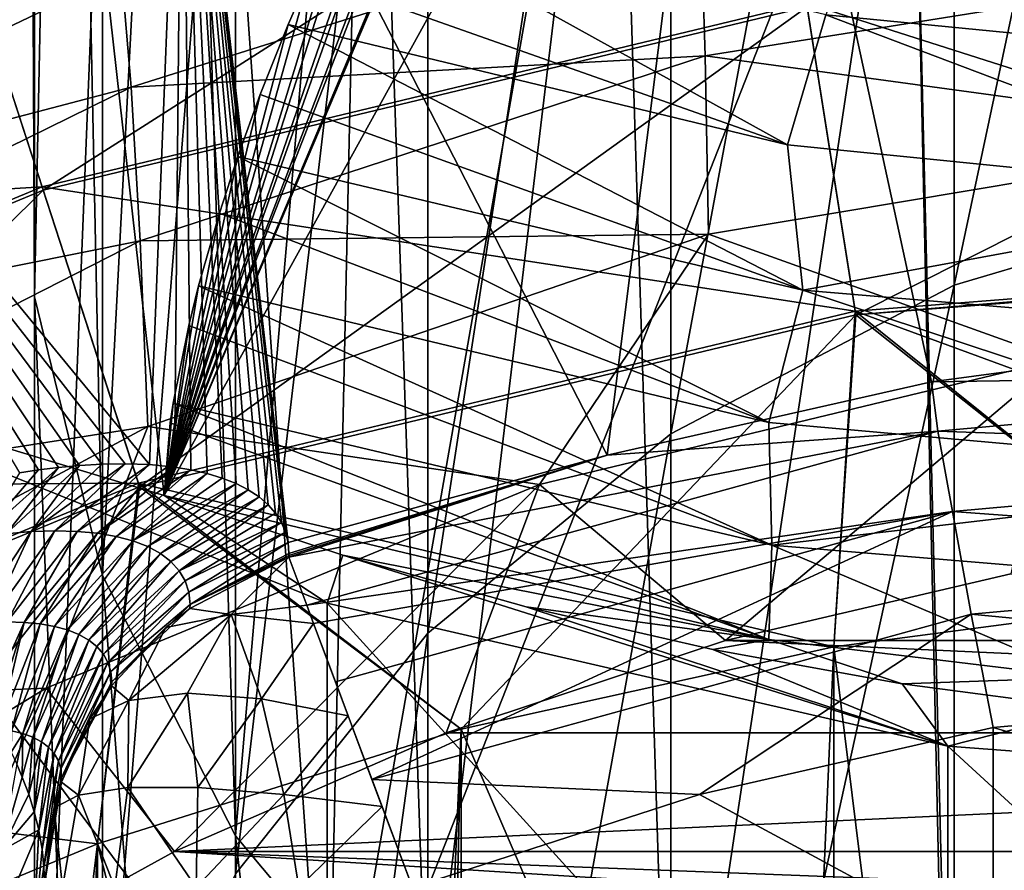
# Model space of a CAD drawing. Header units: metres. Extents: x -109 to 109, y -432 to 89.
# Tile 69 of 256: x -8.53 to -3.18, y -378.07 to -373.45. Entities that reach past the tile are written whole.
import ezdxf

# ---------------------------------------------------------------- set-up
doc = ezdxf.new("R2010")
doc.units = ezdxf.units.M
doc.layers.add('solid_506360_24502164', color=7, linetype='CONTINUOUS')
doc.layers.add('solid_506360_24502164_01', color=7, linetype='CONTINUOUS')

msp = doc.modelspace()

# ---------------------------------------------------------------- linework, layer by layer
at = {"layer": 'solid_506360_24502164'}
for points in [[(-8.511526, -365.278717, 879.616638), (-10.002447, -378.296722, 889.074768), (-10.002447, -352.157654, 870.083679)], [(-8.5, -365.279572, 879.617249), (-10.002447, -378.296722, 889.074768), (-8.511526, -365.278717, 879.616638)], [(-8.5, -365.279572, 879.617249), (-8.286785, -366.810852, 880.729797), (-10.002447, -378.296722, 889.074768)], [(-8.453436, -374.957672, 865.721863), (-8.286785, -366.810852, 880.729797), (-8.5, -365.279572, 879.617249)], [(-8.453436, -373.410065, 864.848572), (-8.453436, -374.957672, 865.721863), (-8.5, -365.279572, 879.617249)], [(-8.286785, -366.810852, 880.729797), (-7.657783, -368.26535, 881.78656), (-10.002447, -378.296722, 889.074768)], [(-8.453436, -374.957672, 865.721863), (-8.083981, -376.471436, 866.57605), (-8.286785, -366.810852, 880.729797)], [(-8.083981, -376.471436, 866.57605), (-7.657783, -368.26535, 881.78656), (-8.286785, -366.810852, 880.729797)], [(-3.457262, -374.89325, 846.790955), (-3.457262, -367.421051, 861.469238), (-1.767249, -366.94281, 861.199402)], [(-1.767249, -374.393677, 846.562988), (-3.457262, -374.89325, 846.790955), (-1.767249, -366.94281, 861.199402)], [(-4.996175, -375.701599, 847.159729), (-4.996175, -368.194855, 861.905884), (-3.457262, -367.421051, 861.469238)], [(-3.457262, -374.89325, 846.790955), (-4.996175, -375.701599, 847.159729), (-3.457262, -367.421051, 861.469238)], [(-6.316731, -376.783356, 847.653259), (-6.316731, -369.230408, 862.490173), (-4.996175, -368.194855, 861.905884)], [(-4.996175, -375.701599, 847.159729), (-6.316731, -376.783356, 847.653259), (-4.996175, -368.194855, 861.905884)], [(-7.657783, -368.26535, 881.78656), (-6.864008, -379.561035, 889.993347), (-10.002447, -378.296722, 889.074768)], [(-8.083981, -376.471436, 866.57605), (-7.361216, -377.885254, 867.373779), (-7.657783, -368.26535, 881.78656)], [(-7.657783, -368.26535, 881.78656), (-6.644925, -369.569672, 882.734192), (-6.864008, -379.561035, 889.993347)], [(-7.361216, -377.885254, 867.373779), (-6.644925, -369.569672, 882.734192), (-7.657783, -368.26535, 881.78656)], [(-7.361216, -378.091278, 848.249939), (-7.361216, -370.482452, 863.196655), (-6.316731, -369.230408, 862.490173)], [(-6.316731, -376.783356, 847.653259), (-7.361216, -378.091278, 848.249939), (-6.316731, -369.230408, 862.490173)], [(-7.361216, -377.885254, 867.373779), (-6.316731, -379.137299, 868.080261), (-6.644925, -369.569672, 882.734192)], [(-6.644925, -369.569672, 882.734192), (-5.298661, -370.658997, 883.525635), (-6.864008, -379.561035, 889.993347)], [(-6.316731, -379.137299, 868.080261), (-5.298661, -370.658997, 883.525635), (-6.644925, -369.569672, 882.734192)], [(-8.268329, -371.428192, 890.264832), (-10.360667, -369.905792, 889.158752), (-10.002447, -375.357788, 893.119873)], [(-1.566607, -369.962372, 322.267731), (-4.663245, -370.422455, 322.394958), (-1.794458, -375.180145, 304.841888)], [(-4.663245, -370.422455, 322.394958), (-7.65053, -371.332153, 322.646515), (-5.342859, -375.817108, 304.860596)], [(-4.663245, -370.422455, 322.394958), (-5.342859, -375.817108, 304.860596), (-3.579476, -375.419159, 304.848907)], [(-4.663245, -370.422455, 322.394958), (-3.579476, -375.419159, 304.848907), (-1.794458, -375.180145, 304.841888)], [(-8.083981, -379.568207, 848.923767), (-8.083981, -371.896271, 863.994446), (-7.361216, -370.482452, 863.196655)], [(-7.361216, -378.091278, 848.249939), (-8.083981, -379.568207, 848.923767), (-7.361216, -370.482452, 863.196655)], [(-5.298661, -370.658997, 883.525635), (-3.687247, -371.478271, 884.120911), (-6.864008, -379.561035, 889.993347)], [(-6.316731, -379.137299, 868.080261), (-4.996175, -380.172852, 868.664612), (-5.298661, -370.658997, 883.525635)], [(-4.996175, -380.172852, 868.664612), (-3.687247, -371.478271, 884.120911), (-5.298661, -370.658997, 883.525635)], [(-7.65053, -371.332153, 322.646515), (-10.458563, -372.670288, 323.016571), (-7.829497, -375.8685, 307.425507)], [(-7.65053, -371.332153, 322.646515), (-7.829497, -375.8685, 307.425507), (-7.694065, -375.881866, 307.202087)], [(-7.65053, -371.332153, 322.646515), (-7.694065, -375.881866, 307.202087), (-7.604166, -375.896576, 307.037476)], [(-7.65053, -371.332153, 322.646515), (-7.076239, -376.292419, 305.132385), (-5.342859, -375.817108, 304.860596)], [(-7.65053, -371.332153, 322.646515), (-7.089827, -376.235962, 305.325653), (-7.076239, -376.292419, 305.132385)], [(-7.65053, -371.332153, 322.646515), (-7.112439, -376.182678, 305.520111), (-7.089827, -376.235962, 305.325653)], [(-7.65053, -371.332153, 322.646515), (-7.144056, -376.132782, 305.714905), (-7.112439, -376.182678, 305.520111)], [(-7.65053, -371.332153, 322.646515), (-7.184618, -376.086548, 305.909546), (-7.144056, -376.132782, 305.714905)], [(-7.65053, -371.332153, 322.646515), (-7.234013, -376.044098, 306.103424), (-7.184618, -376.086548, 305.909546)], [(-7.65053, -371.332153, 322.646515), (-7.292136, -376.005707, 306.296143), (-7.234013, -376.044098, 306.103424)], [(-7.65053, -371.332153, 322.646515), (-7.358859, -375.971436, 306.487305), (-7.292136, -376.005707, 306.296143)], [(-7.65053, -371.332153, 322.646515), (-7.433978, -375.941589, 306.67627), (-7.358859, -375.971436, 306.487305)], [(-7.65053, -371.332153, 322.646515), (-7.5161, -375.916595, 306.860107), (-7.433978, -375.941589, 306.67627)], [(-7.65053, -371.332153, 322.646515), (-7.604166, -375.896576, 307.037476), (-7.5161, -375.916595, 306.860107)], [(-8.268329, -371.428192, 890.264832), (-10.002447, -375.357788, 893.119873), (-7.750089, -376.036591, 893.613037)], [(-8.268329, -371.428192, 890.264832), (-7.750089, -376.036591, 893.613037), (-5.842, -372.581268, 891.1026)], [(-3.687247, -371.478271, 884.120911), (-3.491299, -380.337372, 890.557434), (-6.864008, -379.561035, 889.993347)], [(-4.996175, -380.172852, 868.664612), (-3.457262, -380.946655, 869.101196), (-3.687247, -371.478271, 884.120911)], [(-3.687247, -371.478271, 884.120911), (-1.890794, -371.986877, 884.490417), (-3.491299, -380.337372, 890.557434)], [(-3.457262, -380.946655, 869.101196), (-1.890794, -371.986877, 884.490417), (-3.687247, -371.478271, 884.120911)], [(-5.842, -371.545013, 892.528931), (-5.842, -372.581268, 891.1026), (-7.750089, -376.036591, 893.613037)], [(-5.86187, -371.555328, 892.590393), (-5.842, -371.545013, 892.528931), (-7.750089, -376.036591, 893.613037)], [(-6.070799, -371.72934, 893.146484), (-5.86187, -371.555328, 892.590393), (-7.750089, -376.036591, 893.613037)], [(-6.126043, -371.791046, 893.271973), (-6.070799, -371.72934, 893.146484), (-7.750089, -376.036591, 893.613037)], [(-6.35179, -372.093719, 893.715027), (-6.126043, -371.791046, 893.271973), (-7.750089, -376.036591, 893.613037)], [(-8.406272, -374.378143, 275.283691), (-8.876164, -372.931976, 276.234161), (-4.493403, -371.879761, 276.234161)], [(-8.453436, -381.149567, 849.645203), (-8.453436, -373.410065, 864.848572), (-8.083981, -371.896271, 863.994446)], [(-8.083981, -379.568207, 848.923767), (-8.453436, -381.149567, 849.645203), (-8.083981, -371.896271, 863.994446)], [(-4.255528, -373.381653, 275.283691), (-8.406272, -374.378143, 275.283691), (-4.493403, -371.879761, 276.234161)], [(-1.890794, -371.986877, 884.490417), (0, -372.159241, 884.615662), (-3.491299, -380.337372, 890.557434)], [(-3.457262, -380.946655, 869.101196), (-1.767249, -381.424896, 869.371033), (-1.890794, -371.986877, 884.490417)], [(-6.435111, -372.222504, 893.855042), (-6.35179, -372.093719, 893.715027), (-7.750089, -376.036591, 893.613037)], [(0, -372.159241, 884.615662), (0, -380.599091, 890.747559), (-3.491299, -380.337372, 890.557434)], [(-6.657865, -372.605713, 894.175903), (-6.435111, -372.222504, 893.855042), (-7.750089, -376.036591, 893.613037)], [(-6.760761, -372.801208, 894.298645), (-6.657865, -372.605713, 894.175903), (-7.750089, -376.036591, 893.613037)], [(-10.458563, -372.670288, 323.016571), (-7.960875, -375.86377, 307.61969), (-7.829497, -375.8685, 307.425507)], [(-10.458563, -372.670288, 323.016571), (-8.087444, -375.865692, 307.789673), (-7.960875, -375.86377, 307.61969)], [(-10.458563, -372.670288, 323.016571), (-8.208587, -375.872742, 307.938995), (-8.087444, -375.865692, 307.789673)], [(-10.458563, -372.670288, 323.016571), (-8.323811, -375.883728, 308.070282), (-8.208587, -375.872742, 307.938995)], [(-10.458563, -372.670288, 323.016571), (-8.432899, -375.897644, 308.185913), (-8.323811, -375.883728, 308.070282)], [(-10.458563, -372.670288, 323.016571), (-8.535859, -375.913757, 308.287842), (-8.432899, -375.897644, 308.185913)], [(-6.959302, -373.212891, 894.488098), (-6.760761, -372.801208, 894.298645), (-7.750089, -376.036591, 893.613037)], [(-4.362925, -374.130859, 895.278015), (-6.760761, -372.801208, 894.298645), (-6.959302, -373.212891, 894.488098)], [(-4.153793, -373.42514, 894.989075), (-6.760761, -372.801208, 894.298645), (-4.362925, -374.130859, 895.278015)], [(-3.921077, -372.816467, 894.526611), (-4.153793, -373.42514, 894.989075), (-1.432266, -373.690735, 895.419067)], [(-1.296074, -373.060242, 894.943787), (-3.921077, -372.816467, 894.526611), (-1.432266, -373.690735, 895.419067)], [(-7.98164, -373.196075, 302.24762), (-4.835295, -372.841736, 301.309509), (-7.929314, -373.818756, 301.309509)], [(-7.929314, -373.818756, 301.309509), (-4.835295, -372.841736, 301.309509), (-4.809887, -373.64859, 300.526886)], [(-4.835295, -372.841736, 301.309509), (-1.617192, -373.137665, 300.526886), (-4.809887, -373.64859, 300.526886)], [(-8.881372, -372.915955, 288.752411), (-13.048017, -374.641815, 288.752411), (-8.412273, -374.35968, 289.70697)], [(-8.881372, -372.915955, 288.752411), (-8.412273, -374.35968, 289.70697), (-4.258566, -373.362457, 289.70697)], [(-8.406272, -374.378143, 275.283691), (-12.350025, -376.011719, 275.283691), (-8.876164, -372.931976, 276.234161)], [(-4.809887, -373.64859, 300.526886), (-1.617192, -373.137665, 300.526886), (-1.611831, -374.084625, 299.938538)], [(-10.917813, -374.602325, 302.24762), (-8.9048, -373.224487, 303.105652), (-7.98164, -373.196075, 302.24762)], [(-10.917813, -374.602325, 302.24762), (-7.98164, -373.196075, 302.24762), (-7.929314, -373.818756, 301.309509)], [(-7.075584, -373.477661, 894.566467), (-6.959302, -373.212891, 894.488098), (-7.750089, -376.036591, 893.613037)], [(-4.362925, -374.130859, 895.278015), (-6.959302, -373.212891, 894.488098), (-7.075584, -373.477661, 894.566467)], [(-4.258566, -373.362457, 289.70697), (-8.412273, -374.35968, 289.70697), (-3.993798, -375.034149, 290.299438)], [(-7.882763, -375.989349, 274.695801), (-8.406272, -374.378143, 275.283691), (-4.255528, -373.381653, 275.283691)], [(-3.990512, -375.054901, 274.695801), (-7.882763, -375.989349, 274.695801), (-4.255528, -373.381653, 275.283691)], [(-8.453436, -382.766235, 850.382813), (-8.453436, -374.957672, 865.721863), (-8.453436, -373.410065, 864.848572)], [(-8.453436, -381.149567, 849.645203), (-8.453436, -382.766235, 850.382813), (-8.453436, -373.410065, 864.848572)], [(-4.153793, -373.42514, 894.989075), (-4.362925, -374.130859, 895.278015), (-1.532217, -374.41568, 895.720581)], [(-1.432266, -373.690735, 895.419067), (-4.153793, -373.42514, 894.989075), (-1.532217, -374.41568, 895.720581)], [(-7.228169, -373.858398, 894.623535), (-7.075584, -373.477661, 894.566467), (-7.750089, -376.036591, 893.613037)], [(-4.278996, -374.919952, 895.40625), (-7.075584, -373.477661, 894.566467), (-7.228169, -373.858398, 894.623535)], [(-4.362925, -374.130859, 895.278015), (-7.075584, -373.477661, 894.566467), (-4.278996, -374.919952, 895.40625)], [(-7.929314, -373.818756, 301.309509), (-4.809887, -373.64859, 300.526886), (-7.88002, -374.652893, 300.526886)], [(-7.88002, -374.652893, 300.526886), (-4.809887, -373.64859, 300.526886), (-4.790658, -374.616669, 299.938538)], [(-4.809887, -373.64859, 300.526886), (-1.611831, -374.084625, 299.938538), (-4.790658, -374.616669, 299.938538)], [(-10.917813, -374.602325, 302.24762), (-7.929314, -373.818756, 301.309509), (-10.836281, -375.246399, 301.309509)], [(-10.836281, -375.246399, 301.309509), (-7.929314, -373.818756, 301.309509), (-7.88002, -374.652893, 300.526886)], [(-7.348923, -374.19397, 894.62146), (-7.228169, -373.858398, 894.623535), (-7.750089, -376.036591, 893.613037)], [(-4.278996, -374.919952, 895.40625), (-7.228169, -373.858398, 894.623535), (-7.348923, -374.19397, 894.62146)], [(-4.790658, -374.616669, 299.938538), (-1.611831, -374.084625, 299.938538), (-2.890912, -375.297394, 299.573547)], [(-1.532217, -374.41568, 895.720581), (-4.362925, -374.130859, 895.278015), (-4.278996, -374.919952, 895.40625)], [(-7.448936, -374.501953, 894.57843), (-7.348923, -374.19397, 894.62146), (-7.750089, -376.036591, 893.613037)], [(-4.463716, -375.640045, 895.255188), (-7.348923, -374.19397, 894.62146), (-7.448936, -374.501953, 894.57843)], [(-4.278996, -374.919952, 895.40625), (-7.348923, -374.19397, 894.62146), (-4.463716, -375.640045, 895.255188)], [(-13.048017, -374.641815, 288.752411), (-12.358841, -375.994415, 289.70697), (-8.412273, -374.35968, 289.70697)], [(-8.412273, -374.35968, 289.70697), (-12.358841, -375.994415, 289.70697), (-7.889256, -375.96936, 290.299438)], [(-8.412273, -374.35968, 289.70697), (-7.889256, -375.96936, 290.299438), (-3.993798, -375.034149, 290.299438)], [(-11.580915, -377.521179, 274.695801), (-12.350025, -376.011719, 275.283691), (-8.406272, -374.378143, 275.283691)], [(-7.882763, -375.989349, 274.695801), (-11.580915, -377.521179, 274.695801), (-8.406272, -374.378143, 275.283691)], [(-1.532217, -374.41568, 895.720581), (-4.278996, -374.919952, 895.40625), (-1.071517, -375.190308, 895.858887)], [(-3.457262, -381.081543, 831.526855), (-3.457262, -374.89325, 846.790955), (-1.767249, -374.393677, 846.562988)], [(-1.767249, -380.56427, 831.342529), (-3.457262, -381.081543, 831.526855), (-1.767249, -374.393677, 846.562988)], [(-7.562055, -374.897766, 894.464478), (-7.448936, -374.501953, 894.57843), (-7.750089, -376.036591, 893.613037)], [(-4.463716, -375.640045, 895.255188), (-7.448936, -374.501953, 894.57843), (-7.562055, -374.897766, 894.464478)], [(-7.88002, -374.652893, 300.526886), (-4.790658, -374.616669, 299.938538), (-7.837718, -375.661377, 299.938538)], [(-7.837718, -375.661377, 299.938538), (-4.790658, -374.616669, 299.938538), (-5.710389, -375.975983, 299.573547)], [(-4.790658, -374.616669, 299.938538), (-2.890912, -375.297394, 299.573547), (-5.710389, -375.975983, 299.573547)], [(-10.836281, -375.246399, 301.309509), (-7.88002, -374.652893, 300.526886), (-10.753268, -376.118469, 300.526886)], [(-10.753268, -376.118469, 300.526886), (-7.88002, -374.652893, 300.526886), (-7.837718, -375.661377, 299.938538)], [(-3.990512, -375.054901, 274.695801), (0, -374.740845, 274.695801), (-2.058217, -376.589355, 274.5)], [(-7.615781, -375.113434, 894.372192), (-7.562055, -374.897766, 894.464478), (-7.750089, -376.036591, 893.613037)], [(-4.446468, -376.306152, 894.94104), (-7.562055, -374.897766, 894.464478), (-7.615781, -375.113434, 894.372192)], [(-4.463716, -375.640045, 895.255188), (-7.562055, -374.897766, 894.464478), (-4.446468, -376.306152, 894.94104)], [(-4.996175, -381.918488, 831.825134), (-4.996175, -375.701599, 847.159729), (-3.457262, -374.89325, 846.790955)], [(-3.457262, -381.081543, 831.526855), (-4.996175, -381.918488, 831.825134), (-3.457262, -374.89325, 846.790955)], [(-4.278996, -374.919952, 895.40625), (-4.463716, -375.640045, 895.255188), (-1.226654, -375.929718, 895.717102)], [(-1.071517, -375.190308, 895.858887), (-4.278996, -374.919952, 895.40625), (-1.226654, -375.929718, 895.717102)], [(-8.083981, -384.347595, 851.104248), (-8.083981, -376.471436, 866.57605), (-8.453436, -374.957672, 865.721863)], [(-8.453436, -382.766235, 850.382813), (-8.083981, -384.347595, 851.104248), (-8.453436, -374.957672, 865.721863)], [(-3.993798, -375.034149, 290.299438), (-7.889256, -375.96936, 290.299438), (-4.110026, -376.858337, 290.5)], [(-3.990512, -375.054901, 274.695801), (-6.134926, -377.306061, 274.5), (-7.882763, -375.989349, 274.695801)], [(-3.990512, -375.054901, 274.695801), (-4.110026, -376.858337, 274.5), (-6.134926, -377.306061, 274.5)], [(-3.993798, -375.034149, 290.299438), (-4.110026, -376.858337, 290.5), (-2.058217, -376.589355, 290.5)], [(-3.990512, -375.054901, 274.695801), (-2.058217, -376.589355, 274.5), (-4.110026, -376.858337, 274.5)], [(-7.701045, -375.533966, 894.118103), (-7.615781, -375.113434, 894.372192), (-7.750089, -376.036591, 893.613037)], [(-4.446468, -376.306152, 894.94104), (-7.615781, -375.113434, 894.372192), (-7.701045, -375.533966, 894.118103)], [(0, -375.366394, 304.303223), (-1.794458, -375.180145, 304.841888), (-3.579476, -375.419159, 304.848907)], [(-5.710389, -375.975983, 299.573547), (-2.890912, -375.297394, 299.573547), (-4.699125, -376.823425, 299.450012)], [(-2.890912, -375.297394, 299.573547), (-3.149162, -376.462555, 299.450012), (-4.699125, -376.823425, 299.450012)], [(-10.002447, -375.357788, 893.119873), (-6.864008, -376.622101, 894.038452), (-7.750089, -376.036591, 893.613037)], [(-6.864008, -379.561035, 889.993347), (-6.864008, -376.622101, 894.038452), (-10.002447, -375.357788, 893.119873)], [(-6.864008, -379.561035, 889.993347), (-10.002447, -375.357788, 893.119873), (-10.002447, -378.296722, 889.074768)], [(0, -375.366394, 304.303223), (-3.579476, -375.419159, 304.848907), (-3.544873, -375.686249, 304.303223)], [(-3.544873, -375.686249, 304.303223), (-3.579476, -375.419159, 304.848907), (-5.342859, -375.817108, 304.860596)], [(-7.717562, -375.640778, 894.033997), (-7.701045, -375.533966, 894.118103), (-7.750089, -376.036591, 893.613037)], [(-4.464415, -376.818115, 894.440796), (-7.701045, -375.533966, 894.118103), (-7.717562, -375.640778, 894.033997)], [(-4.446468, -376.306152, 894.94104), (-7.701045, -375.533966, 894.118103), (-4.464415, -376.818115, 894.440796)], [(-4.464415, -376.818115, 894.440796), (-7.717562, -375.640778, 894.033997), (-7.750089, -376.036591, 893.613037)], [(-1.226654, -375.929718, 895.717102), (-4.463716, -375.640045, 895.255188), (-4.446468, -376.306152, 894.94104)], [(-10.753268, -376.118469, 300.526886), (-7.837718, -375.661377, 299.938538), (-10.673537, -377.183289, 299.938538)], [(-10.673537, -377.183289, 299.938538), (-7.837718, -375.661377, 299.938538), (-8.39036, -377.083313, 299.573547)], [(-7.837718, -375.661377, 299.938538), (-5.710389, -375.975983, 299.573547), (-8.39036, -377.083313, 299.573547)], [(-3.544873, -375.686249, 304.303223), (-5.342859, -375.817108, 304.860596), (-7.071553, -376.372131, 304.876953)], [(-3.544873, -375.686249, 304.303223), (-7.071553, -376.372131, 304.876953), (-6.974312, -376.632141, 304.303223)], [(-3.544873, -375.686249, 304.303223), (-6.974312, -376.632141, 304.303223), (-3.46533, -376.123566, 303.845551)], [(-6.316731, -383.038544, 832.224243), (-6.316731, -376.783356, 847.653259), (-4.996175, -375.701599, 847.159729)], [(-4.996175, -381.918488, 831.825134), (-6.316731, -383.038544, 832.224243), (-4.996175, -375.701599, 847.159729)], [(-8.471583, -376.232544, 307.490112), (-7.960875, -375.86377, 307.61969), (-8.087444, -375.865692, 307.789673)], [(-8.471583, -376.232544, 307.490112), (-8.343072, -376.228149, 307.312988), (-7.960875, -375.86377, 307.61969)], [(-8.471583, -376.232544, 307.490112), (-8.087444, -375.865692, 307.789673), (-8.208587, -375.872742, 307.938995)], [(-8.343072, -376.228149, 307.312988), (-7.829497, -375.8685, 307.425507), (-7.960875, -375.86377, 307.61969)], [(-7.076239, -376.292419, 305.132385), (-7.071603, -376.351837, 304.940613), (-5.342859, -375.817108, 304.860596)], [(-7.071603, -376.351837, 304.940613), (-7.071592, -376.362, 304.908783), (-5.342859, -375.817108, 304.860596)], [(-7.071592, -376.362, 304.908783), (-7.071553, -376.372131, 304.876953), (-5.342859, -375.817108, 304.860596)], [(-8.749353, -376.26413, 307.815277), (-8.323811, -375.883728, 308.070282), (-8.432899, -375.897644, 308.185913)], [(-8.749353, -376.26413, 307.815277), (-8.6074, -376.244507, 307.65799), (-8.323811, -375.883728, 308.070282)], [(-8.749353, -376.26413, 307.815277), (-8.432899, -375.897644, 308.185913), (-8.535859, -375.913757, 308.287842)], [(-8.6074, -376.244507, 307.65799), (-8.208587, -375.872742, 307.938995), (-8.323811, -375.883728, 308.070282)], [(-8.6074, -376.244507, 307.65799), (-8.471583, -376.232544, 307.490112), (-8.208587, -375.872742, 307.938995)], [(-8.343072, -376.228149, 307.312988), (-8.222798, -376.231171, 307.127747), (-7.829497, -375.8685, 307.425507)], [(-8.222798, -376.231171, 307.127747), (-7.694065, -375.881866, 307.202087), (-7.829497, -375.8685, 307.425507)], [(-8.222798, -376.231171, 307.127747), (-8.11156, -376.241486, 306.935425), (-7.694065, -375.881866, 307.202087)], [(-8.11156, -376.241486, 306.935425), (-7.604166, -375.896576, 307.037476), (-7.694065, -375.881866, 307.202087)], [(-8.11156, -376.241486, 306.935425), (-8.010056, -376.258911, 306.736938), (-7.604166, -375.896576, 307.037476)], [(-8.010056, -376.258911, 306.736938), (-7.5161, -375.916595, 306.860107), (-7.604166, -375.896576, 307.037476)], [(-8.010056, -376.258911, 306.736938), (-7.918898, -376.283234, 306.533234), (-7.5161, -375.916595, 306.860107)], [(-7.918898, -376.283234, 306.533234), (-7.433978, -375.941589, 306.67627), (-7.5161, -375.916595, 306.860107)], [(-12.358841, -375.994415, 289.70697), (-11.590453, -377.502441, 290.299438), (-7.889256, -375.96936, 290.299438)], [(-7.889256, -375.96936, 290.299438), (-11.590453, -377.502441, 290.299438), (-8.112449, -377.928467, 290.5)], [(-7.889256, -375.96936, 290.299438), (-8.112449, -377.928467, 290.5), (-6.134926, -377.306061, 290.5)], [(-7.918898, -376.283234, 306.533234), (-7.358859, -375.971436, 306.487305), (-7.433978, -375.941589, 306.67627)], [(-7.918898, -376.283234, 306.533234), (-7.838623, -376.31427, 306.325104), (-7.358859, -375.971436, 306.487305)], [(-7.889256, -375.96936, 290.299438), (-6.134926, -377.306061, 290.5), (-4.110026, -376.858337, 290.5)], [(-7.838623, -376.31427, 306.325104), (-7.292136, -376.005707, 306.296143), (-7.358859, -375.971436, 306.487305)], [(-1.226654, -375.929718, 895.717102), (-4.446468, -376.306152, 894.94104), (-1.04551, -376.590149, 895.406494)], [(-7.882763, -375.989349, 274.695801), (-10.027111, -378.72049, 274.5), (-11.580915, -377.521179, 274.695801)], [(-7.882763, -375.989349, 274.695801), (-8.112449, -377.928467, 274.5), (-10.027111, -378.72049, 274.5)], [(-8.39036, -377.083313, 299.573547), (-5.710389, -375.975983, 299.573547), (-7.692619, -377.969604, 299.450012)], [(-7.882763, -375.989349, 274.695801), (-6.134926, -377.306061, 274.5), (-8.112449, -377.928467, 274.5)], [(-7.838623, -376.31427, 306.325104), (-7.76971, -376.351746, 306.113373), (-7.292136, -376.005707, 306.296143)], [(-7.76971, -376.351746, 306.113373), (-7.234013, -376.044098, 306.103424), (-7.292136, -376.005707, 306.296143)], [(-5.710389, -375.975983, 299.573547), (-6.21708, -377.326416, 299.450012), (-7.692619, -377.969604, 299.450012)], [(-5.710389, -375.975983, 299.573547), (-4.699125, -376.823425, 299.450012), (-6.21708, -377.326416, 299.450012)], [(-7.76971, -376.351746, 306.113373), (-7.712579, -376.395477, 305.898865), (-7.234013, -376.044098, 306.103424)], [(-4.464415, -376.818115, 894.440796), (-7.750089, -376.036591, 893.613037), (-6.778128, -376.361023, 893.848755)], [(-6.864008, -376.622101, 894.038452), (-6.778128, -376.361023, 893.848755), (-7.750089, -376.036591, 893.613037)], [(-7.712579, -376.395477, 305.898865), (-7.184618, -376.086548, 305.909546), (-7.234013, -376.044098, 306.103424)], [(-7.712579, -376.395477, 305.898865), (-7.667606, -376.445251, 305.682343), (-7.184618, -376.086548, 305.909546)], [(-7.667606, -376.445251, 305.682343), (-7.144056, -376.132782, 305.714905), (-7.184618, -376.086548, 305.909546)], [(-7.667606, -376.445251, 305.682343), (-7.112439, -376.182678, 305.520111), (-7.144056, -376.132782, 305.714905)], [(-6.974312, -376.632141, 304.303223), (-6.9373, -376.730927, 304.165588), (-3.46533, -376.123566, 303.845551)], [(-6.9373, -376.730927, 304.165588), (-6.818508, -377.048462, 303.845551), (-3.46533, -376.123566, 303.845551)], [(-3.46533, -376.123566, 303.845551), (-6.818508, -377.048462, 303.845551), (-6.620112, -377.578583, 303.551147)], [(-3.46533, -376.123566, 303.845551), (-6.620112, -377.578583, 303.551147), (-3.364044, -376.680481, 303.551147)], [(-7.667606, -376.445251, 305.682343), (-7.635123, -376.500793, 305.464661), (-7.112439, -376.182678, 305.520111)], [(-7.635123, -376.500793, 305.464661), (-7.089827, -376.235962, 305.325653), (-7.112439, -376.182678, 305.520111)], [(-8.805662, -376.736145, 307.342957), (-8.471583, -376.232544, 307.490112), (-8.6074, -376.244507, 307.65799)], [(-8.701719, -376.726715, 307.20343), (-8.471583, -376.232544, 307.490112), (-8.805662, -376.736145, 307.342957)], [(-8.701719, -376.726715, 307.20343), (-8.343072, -376.228149, 307.312988), (-8.471583, -376.232544, 307.490112)], [(-8.602904, -376.723145, 307.056122), (-8.343072, -376.228149, 307.312988), (-8.701719, -376.726715, 307.20343)], [(-8.602904, -376.723145, 307.056122), (-8.222798, -376.231171, 307.127747), (-8.343072, -376.228149, 307.312988)], [(-8.510116, -376.725403, 306.902039), (-8.222798, -376.231171, 307.127747), (-8.602904, -376.723145, 307.056122)], [(-8.510116, -376.725403, 306.902039), (-8.11156, -376.241486, 306.935425), (-8.222798, -376.231171, 307.127747)], [(-7.635123, -376.500793, 305.464661), (-7.615395, -376.561951, 305.246582), (-7.089827, -376.235962, 305.325653)], [(-7.615395, -376.561951, 305.246582), (-7.076239, -376.292419, 305.132385), (-7.089827, -376.235962, 305.325653)], [(-8.424101, -376.73349, 306.742126), (-8.11156, -376.241486, 306.935425), (-8.510116, -376.725403, 306.902039)], [(-8.424101, -376.73349, 306.742126), (-8.010056, -376.258911, 306.736938), (-8.11156, -376.241486, 306.935425)], [(-8.345483, -376.747253, 306.577148), (-8.010056, -376.258911, 306.736938), (-8.424101, -376.73349, 306.742126)], [(-8.345483, -376.747253, 306.577148), (-7.918898, -376.283234, 306.533234), (-8.010056, -376.258911, 306.736938)], [(-8.274797, -376.766663, 306.407867), (-7.918898, -376.283234, 306.533234), (-8.345483, -376.747253, 306.577148)], [(-8.274797, -376.766663, 306.407867), (-7.838623, -376.31427, 306.325104), (-7.918898, -376.283234, 306.533234)], [(-7.615395, -376.561951, 305.246582), (-7.608639, -376.628479, 305.0289), (-7.076239, -376.292419, 305.132385)], [(-7.608639, -376.628479, 305.0289), (-7.071603, -376.351837, 304.940613), (-7.076239, -376.292419, 305.132385)], [(-8.212507, -376.791565, 306.235077), (-7.838623, -376.31427, 306.325104), (-8.274797, -376.766663, 306.407867)], [(-8.212507, -376.791565, 306.235077), (-7.76971, -376.351746, 306.113373), (-7.838623, -376.31427, 306.325104)], [(-4.446468, -376.306152, 894.94104), (-4.464415, -376.818115, 894.440796), (-2.751925, -377.024475, 894.721252)], [(-1.04551, -376.590149, 895.406494), (-4.446468, -376.306152, 894.94104), (-2.751925, -377.024475, 894.721252)], [(-8.159016, -376.821808, 306.059448), (-7.76971, -376.351746, 306.113373), (-8.212507, -376.791565, 306.235077)], [(-8.159016, -376.821808, 306.059448), (-7.712579, -376.395477, 305.898865), (-7.76971, -376.351746, 306.113373)], [(-8.114676, -376.857269, 305.881683), (-7.712579, -376.395477, 305.898865), (-8.159016, -376.821808, 306.059448)], [(-8.114676, -376.857269, 305.881683), (-7.667606, -376.445251, 305.682343), (-7.712579, -376.395477, 305.898865)], [(-7.610219, -376.649902, 304.965668), (-7.071553, -376.372131, 304.876953), (-7.608639, -376.628479, 305.0289)], [(-7.38467, -376.683136, 304.539368), (-7.071553, -376.372131, 304.876953), (-7.610219, -376.649902, 304.965668)], [(-7.608639, -376.628479, 305.0289), (-7.071592, -376.362, 304.908783), (-7.071603, -376.351837, 304.940613)], [(-7.608639, -376.628479, 305.0289), (-7.071553, -376.372131, 304.876953), (-7.071592, -376.362, 304.908783)], [(-7.38467, -376.683136, 304.539368), (-6.974312, -376.632141, 304.303223), (-7.071553, -376.372131, 304.876953)], [(-6.864008, -376.622101, 894.038452), (-3.491299, -377.398468, 894.602478), (-6.778128, -376.361023, 893.848755)], [(-4.464415, -376.818115, 894.440796), (-6.778128, -376.361023, 893.848755), (-5.782043, -376.640533, 894.051819)], [(-3.491299, -377.398468, 894.602478), (-5.782043, -376.640533, 894.051819), (-6.778128, -376.361023, 893.848755)], [(0.000017, -376.376953, 303.551147), (-3.364044, -376.680481, 303.551147), (-0.000051, -377.004974, 303.450012)], [(-8.079787, -376.897797, 305.702484), (-7.667606, -376.445251, 305.682343), (-8.114676, -376.857269, 305.881683)], [(-8.079787, -376.897797, 305.702484), (-7.635123, -376.500793, 305.464661), (-7.667606, -376.445251, 305.682343)], [(-7.361216, -385.824493, 851.778076), (-7.361216, -377.885254, 867.373779), (-8.083981, -376.471436, 866.57605)], [(-8.083981, -384.347595, 851.104248), (-7.361216, -385.824493, 851.778076), (-8.083981, -376.471436, 866.57605)], [(-8.054606, -376.943207, 305.522491), (-7.635123, -376.500793, 305.464661), (-8.079787, -376.897797, 305.702484)], [(-8.054606, -376.943207, 305.522491), (-7.615395, -376.561951, 305.246582), (-7.635123, -376.500793, 305.464661)], [(-8.03933, -376.993317, 305.342407), (-7.615395, -376.561951, 305.246582), (-8.054606, -376.943207, 305.522491)], [(-8.03933, -376.993317, 305.342407), (-7.608639, -376.628479, 305.0289), (-7.615395, -376.561951, 305.246582)], [(-2.058217, -376.589355, 290.5), (-4.110026, -376.858337, 290.5), (-3.218935, -384.067047, 290.5)], [(-4.110026, -423.641663, 274.5), (-4.110026, -376.858337, 274.5), (-2.058217, -376.589355, 274.5)], [(-2.058217, -423.910645, 274.5), (-4.110026, -423.641663, 274.5), (-2.058217, -376.589355, 274.5)], [(-8.03933, -376.993317, 305.342407), (-8.034128, -377.048004, 305.162781), (-7.608639, -376.628479, 305.0289)], [(-7.610219, -376.649902, 304.965668), (-7.608639, -376.628479, 305.0289), (-8.034128, -377.048004, 305.162781)], [(-7.740882, -376.753113, 304.998749), (-7.610219, -376.649902, 304.965668), (-8.034128, -377.048004, 305.162781)], [(-7.38467, -376.683136, 304.539368), (-7.610219, -376.649902, 304.965668), (-7.740882, -376.753113, 304.998749)], [(-7.38467, -376.683136, 304.539368), (-6.9373, -376.730927, 304.165588), (-6.974312, -376.632141, 304.303223)], [(-3.491299, -380.337372, 890.557434), (-3.491299, -377.398468, 894.602478), (-6.864008, -376.622101, 894.038452)], [(-3.491299, -380.337372, 890.557434), (-6.864008, -376.622101, 894.038452), (-6.864008, -379.561035, 889.993347)], [(-4.464415, -376.818115, 894.440796), (-5.782043, -376.640533, 894.051819), (-4.767077, -376.873657, 894.221191)], [(-3.491299, -377.398468, 894.602478), (-4.767077, -376.873657, 894.221191), (-5.782043, -376.640533, 894.051819)], [(-7.38467, -376.683136, 304.539368), (-7.740882, -376.753113, 304.998749), (-7.941171, -377.149475, 304.681915)], [(-7.38467, -376.683136, 304.539368), (-7.941171, -377.149475, 304.681915), (-7.622154, -377.109344, 304.27179)], [(-7.38467, -376.683136, 304.539368), (-7.622154, -377.109344, 304.27179), (-7.220151, -377.140991, 303.94165)], [(-7.38467, -376.683136, 304.539368), (-7.220151, -377.140991, 303.94165), (-6.9373, -376.730927, 304.165588)], [(-3.364044, -376.680481, 303.551147), (-6.620112, -377.578583, 303.551147), (-4.841229, -377.661285, 303.450012)], [(-3.364044, -376.680481, 303.551147), (-4.841229, -377.661285, 303.450012), (-3.244297, -377.296997, 303.450012)], [(-3.364044, -376.680481, 303.551147), (-3.244297, -377.296997, 303.450012), (-0.000051, -377.004974, 303.450012)], [(-8.510116, -376.725403, 306.902039), (-8.602904, -376.723145, 307.056122), (-8.718898, -377.187256, 306.91803)], [(-8.510116, -376.725403, 306.902039), (-8.718898, -377.187256, 306.91803), (-8.678075, -377.253448, 306.815735)], [(-8.510116, -376.725403, 306.902039), (-8.678075, -377.253448, 306.815735), (-8.647423, -377.306091, 306.735168)], [(-8.424101, -376.73349, 306.742126), (-8.510116, -376.725403, 306.902039), (-8.647423, -377.306091, 306.735168)], [(-8.424101, -376.73349, 306.742126), (-8.647423, -377.306091, 306.735168), (-8.578833, -377.315338, 306.588898)], [(-8.345483, -376.747253, 306.577148), (-8.424101, -376.73349, 306.742126), (-8.578833, -377.315338, 306.588898)], [(-8.345483, -376.747253, 306.577148), (-8.578833, -377.315338, 306.588898), (-8.51722, -377.329773, 306.438965)], [(-8.274797, -376.766663, 306.407867), (-8.345483, -376.747253, 306.577148), (-8.51722, -377.329773, 306.438965)], [(-8.274797, -376.766663, 306.407867), (-8.51722, -377.329773, 306.438965), (-8.462766, -377.349426, 306.2854)], [(-8.212507, -376.791565, 306.235077), (-8.274797, -376.766663, 306.407867), (-8.462766, -377.349426, 306.2854)], [(-8.035558, -377.070221, 305.099884), (-7.740882, -376.753113, 304.998749), (-8.034128, -377.048004, 305.162781)], [(-7.941171, -377.149475, 304.681915), (-7.740882, -376.753113, 304.998749), (-8.035558, -377.070221, 305.099884)], [(-7.220151, -377.140991, 303.94165), (-6.74953, -377.23288, 303.716309), (-6.9373, -376.730927, 304.165588)], [(-6.9373, -376.730927, 304.165588), (-6.74953, -377.23288, 303.716309), (-6.818508, -377.048462, 303.845551)], [(-8.212507, -376.791565, 306.235077), (-8.462766, -377.349426, 306.2854), (-8.415907, -377.374207, 306.129028)], [(-8.159016, -376.821808, 306.059448), (-8.212507, -376.791565, 306.235077), (-8.415907, -377.374207, 306.129028)], [(-8.159016, -376.821808, 306.059448), (-8.415907, -377.374207, 306.129028), (-8.377019, -377.404022, 305.97052)], [(-8.114676, -376.857269, 305.881683), (-8.159016, -376.821808, 306.059448), (-8.377019, -377.404022, 305.97052)], [(-7.361216, -384.392731, 832.706787), (-7.361216, -378.091278, 848.249939), (-6.316731, -376.783356, 847.653259)], [(-6.316731, -383.038544, 832.224243), (-7.361216, -384.392731, 832.706787), (-6.316731, -376.783356, 847.653259)], [(-4.464415, -376.818115, 894.440796), (-4.767077, -376.873657, 894.221191), (-3.738223, -377.059357, 894.35614)], [(-2.751925, -377.024475, 894.721252), (-4.464415, -376.818115, 894.440796), (-3.738223, -377.059357, 894.35614)], [(-8.114676, -376.857269, 305.881683), (-8.377019, -377.404022, 305.97052), (-8.346402, -377.43869, 305.810669)], [(-8.079787, -376.897797, 305.702484), (-8.114676, -376.857269, 305.881683), (-8.346402, -377.43869, 305.810669)], [(-4.110026, -376.858337, 290.5), (-6.134926, -377.306061, 290.5), (-3.218935, -384.067047, 290.5)], [(-6.134926, -423.193939, 274.5), (-6.134926, -377.306061, 274.5), (-4.110026, -376.858337, 274.5)], [(-4.110026, -423.641663, 274.5), (-6.134926, -423.193939, 274.5), (-4.110026, -376.858337, 274.5)], [(-3.491299, -377.398468, 894.602478), (-3.738223, -377.059357, 894.35614), (-4.767077, -376.873657, 894.221191)], [(-8.079787, -376.897797, 305.702484), (-8.346402, -377.43869, 305.810669), (-8.324311, -377.478088, 305.650146)], [(-8.054606, -376.943207, 305.522491), (-8.079787, -376.897797, 305.702484), (-8.324311, -377.478088, 305.650146)], [(-8.054606, -376.943207, 305.522491), (-8.324311, -377.478088, 305.650146), (-8.310929, -377.522095, 305.489563)], [(-8.03933, -376.993317, 305.342407), (-8.054606, -376.943207, 305.522491), (-8.310929, -377.522095, 305.489563)], [(-8.03933, -376.993317, 305.342407), (-8.310929, -377.522095, 305.489563), (-8.306425, -377.570526, 305.329559)], [(-8.03933, -376.993317, 305.342407), (-8.306425, -377.570526, 305.329559), (-8.034128, -377.048004, 305.162781)], [(-2.751925, -377.024475, 894.721252), (-3.738223, -377.059357, 894.35614), (-2.69682, -377.197296, 894.45636)], [(0, -378.25, 303.450012), (-0.000051, -377.004974, 303.450012), (-3.244297, -377.296997, 303.450012)], [(-10.870511, -378.587402, 299.573547), (-8.39036, -377.083313, 299.573547), (-9.11772, -378.751892, 299.450012)], [(-10.673537, -377.183289, 299.938538), (-8.39036, -377.083313, 299.573547), (-10.870511, -378.587402, 299.573547)], [(-8.39036, -377.083313, 299.573547), (-7.692619, -377.969604, 299.450012), (-9.11772, -378.751892, 299.450012)], [(-8.035558, -377.070221, 305.099884), (-8.034128, -377.048004, 305.162781), (-8.306425, -377.570526, 305.329559)], [(-8.153283, -377.250092, 305.157227), (-8.035558, -377.070221, 305.099884), (-8.306425, -377.570526, 305.329559)], [(-7.941171, -377.149475, 304.681915), (-8.035558, -377.070221, 305.099884), (-8.153283, -377.250092, 305.157227)], [(-6.818508, -377.048462, 303.845551), (-6.74953, -377.23288, 303.716309), (-6.620112, -377.578583, 303.551147)], [(-3.491299, -377.398468, 894.602478), (-2.69682, -377.197296, 894.45636), (-3.738223, -377.059357, 894.35614)], [(-7.941171, -377.149475, 304.681915), (-8.153283, -377.250092, 305.157227), (-8.214978, -377.664307, 304.776642)], [(-7.941171, -377.149475, 304.681915), (-8.214978, -377.664307, 304.776642), (-7.947707, -377.623199, 304.305817)], [(-7.622154, -377.109344, 304.27179), (-7.947707, -377.623199, 304.305817), (-7.566367, -377.622162, 303.919312)], [(-7.622154, -377.109344, 304.27179), (-7.941171, -377.149475, 304.681915), (-7.947707, -377.623199, 304.305817)], [(-7.220151, -377.140991, 303.94165), (-7.622154, -377.109344, 304.27179), (-7.566367, -377.622162, 303.919312)], [(-7.220151, -377.140991, 303.94165), (-7.566367, -377.622162, 303.919312), (-7.099062, -377.661255, 303.64563)], [(-7.220151, -377.140991, 303.94165), (-7.099062, -377.661255, 303.64563), (-6.74953, -377.23288, 303.716309)], [(-3.491299, -377.398468, 894.602478), (0, -377.660187, 894.792664), (-2.69682, -377.197296, 894.45636)], [(-8.307325, -377.593506, 305.266968), (-8.153283, -377.250092, 305.157227), (-8.306425, -377.570526, 305.329559)], [(-8.214978, -377.664307, 304.776642), (-8.153283, -377.250092, 305.157227), (-8.307325, -377.593506, 305.266968)], [(-7.099062, -377.661255, 303.64563), (-6.564833, -377.726166, 303.506104), (-6.74953, -377.23288, 303.716309)], [(-6.74953, -377.23288, 303.716309), (-6.564833, -377.726166, 303.506104), (-6.620112, -377.578583, 303.551147)], [(-6.134926, -377.306061, 290.5), (-8.112449, -377.928467, 290.5), (-6.314216, -385.005981, 290.5)], [(-8.112449, -422.571533, 274.5), (-8.112449, -377.928467, 274.5), (-6.134926, -377.306061, 274.5)], [(-6.134926, -423.193939, 274.5), (-8.112449, -422.571533, 274.5), (-6.134926, -377.306061, 274.5)], [(-6.134926, -377.306061, 290.5), (-6.314216, -385.005981, 290.5), (-3.218935, -384.067047, 290.5)], [(-3.245324, -378.521942, 303.450012), (-3.244297, -377.296997, 303.450012), (-4.841229, -377.661285, 303.450012)], [(-3.245324, -378.521942, 303.450012), (0, -378.25, 303.450012), (-3.244297, -377.296997, 303.450012)], [(-8.51722, -377.329773, 306.438965), (-8.578833, -377.315338, 306.588898), (-8.581228, -377.430756, 306.546265)], [(-8.51722, -377.329773, 306.438965), (-8.581228, -377.430756, 306.546265), (-8.550315, -377.496185, 306.448273)], [(-8.51722, -377.329773, 306.438965), (-8.550315, -377.496185, 306.448273), (-8.520129, -377.566193, 306.343811)], [(-8.462766, -377.349426, 306.2854), (-8.51722, -377.329773, 306.438965), (-8.520129, -377.566193, 306.343811)], [(-8.462766, -377.349426, 306.2854), (-8.520129, -377.566193, 306.343811), (-8.485434, -377.658722, 306.207764)], [(-8.415907, -377.374207, 306.129028), (-8.462766, -377.349426, 306.2854), (-8.485434, -377.658722, 306.207764)], [(-8.415907, -377.374207, 306.129028), (-8.485434, -377.658722, 306.207764), (-8.455573, -377.754089, 306.068665)], [(-8.377019, -377.404022, 305.97052), (-8.415907, -377.374207, 306.129028), (-8.455573, -377.754089, 306.068665)], [(-8.377019, -377.404022, 305.97052), (-8.455573, -377.754089, 306.068665), (-8.431147, -377.853119, 305.925568)], [(-8.377019, -377.404022, 305.97052), (-8.431147, -377.853119, 305.925568), (-8.430023, -377.85849, 305.917877)], [(-8.346402, -377.43869, 305.810669), (-8.377019, -377.404022, 305.97052), (-8.430023, -377.85849, 305.917877)], [(0, -380.599091, 890.747559), (0, -377.660187, 894.792664), (-3.491299, -377.398468, 894.602478)], [(0, -380.599091, 890.747559), (-3.491299, -377.398468, 894.602478), (-3.491299, -380.337372, 890.557434)], [(-8.346402, -377.43869, 305.810669), (-8.430023, -377.85849, 305.917877), (-8.41293, -377.957977, 305.776642)], [(-8.324311, -377.478088, 305.650146), (-8.346402, -377.43869, 305.810669), (-8.41293, -377.957977, 305.776642)], [(-11.590453, -377.502441, 290.299438), (-10.027111, -378.72049, 290.5), (-8.112449, -377.928467, 290.5)], [(-8.520129, -377.566193, 306.343811), (-8.550315, -377.496185, 306.448273), (-8.634612, -377.966248, 306.503021)], [(-8.324311, -377.478088, 305.650146), (-8.41293, -377.957977, 305.776642), (-8.403131, -378.053741, 305.642395)], [(-8.310929, -377.522095, 305.489563), (-8.324311, -377.478088, 305.650146), (-8.403131, -378.053741, 305.642395)], [(-8.306425, -377.570526, 305.329559), (-8.310929, -377.522095, 305.489563), (-8.403131, -378.053741, 305.642395)], [(-8.485434, -377.658722, 306.207764), (-8.520129, -377.566193, 306.343811), (-8.634612, -377.966248, 306.503021)], [(-8.306425, -377.570526, 305.329559), (-8.403131, -378.053741, 305.642395), (-8.4, -378.146484, 305.513367)], [(-8.307325, -377.593506, 305.266968), (-8.306425, -377.570526, 305.329559), (-8.4, -378.146484, 305.513367)], [(-8.347499, -377.733063, 305.311554), (-8.307325, -377.593506, 305.266968), (-8.4, -378.146484, 305.513367)], [(-8.214978, -377.664307, 304.776642), (-8.307325, -377.593506, 305.266968), (-8.347499, -377.733063, 305.311554)], [(-7.947707, -377.623199, 304.305817), (-8.214978, -377.664307, 304.776642), (-8.018034, -378.166748, 304.274445)], [(-7.947707, -377.623199, 304.305817), (-8.018034, -378.166748, 304.274445), (-7.575571, -378.166748, 303.83197)], [(-7.566367, -377.622162, 303.919312), (-7.947707, -377.623199, 304.305817), (-7.575571, -378.166748, 303.83197)], [(-7.099062, -377.661255, 303.64563), (-7.566367, -377.622162, 303.919312), (-7.575571, -378.166748, 303.83197)], [(-6.620112, -377.578583, 303.551147), (-6.4, -378.166748, 303.450012), (-4.841229, -377.661285, 303.450012)], [(-6.620112, -377.578583, 303.551147), (-6.564833, -377.726166, 303.506104), (-6.4, -378.166748, 303.450012)], [(-8.455573, -377.754089, 306.068665), (-8.485434, -377.658722, 306.207764), (-8.634612, -377.966248, 306.503021)], [(-8.214978, -377.664307, 304.776642), (-8.347499, -377.733063, 305.311554), (-8.302113, -378.166748, 304.83197)], [(-8.214978, -377.664307, 304.776642), (-8.302113, -378.166748, 304.83197), (-8.018034, -378.166748, 304.274445)], [(-7.099062, -377.661255, 303.64563), (-7.575571, -378.166748, 303.83197), (-7.018034, -378.166748, 303.547882)], [(-7.099062, -377.661255, 303.64563), (-7.018034, -378.166748, 303.547882), (-6.564833, -377.726166, 303.506104)], [(-3.245324, -378.521942, 303.450012), (-4.841229, -377.661285, 303.450012), (-6.4, -378.166748, 303.450012)], [(-8.347499, -377.733063, 305.311554), (-8.4, -378.146484, 305.513367), (-8.4, -378.166718, 305.450012)], [(-8.302113, -378.166748, 304.83197), (-8.347499, -377.733063, 305.311554), (-8.4, -378.166718, 305.450012)], [(-7.018034, -378.166748, 303.547882), (-6.4, -378.166748, 303.450012), (-6.564833, -377.726166, 303.506104)], [(-8.431147, -377.853119, 305.925568), (-8.455573, -377.754089, 306.068665), (-8.634612, -377.966248, 306.503021)], [(-8.431147, -377.853119, 305.925568), (-8.634612, -377.966248, 306.503021), (-8.702718, -378.491425, 306.535248)], [(-8.459176, -378.437347, 305.962769), (-8.431147, -377.853119, 305.925568), (-8.702718, -378.491425, 306.535248)], [(-8.430023, -377.85849, 305.917877), (-8.431147, -377.853119, 305.925568), (-8.459176, -378.437347, 305.962769)], [(-8.41293, -377.957977, 305.776642), (-8.430023, -377.85849, 305.917877), (-8.459176, -378.437347, 305.962769)], [(-6.316731, -387.132416, 852.374756), (-6.316731, -379.137299, 868.080261), (-7.361216, -377.885254, 867.373779)], [(-7.361216, -385.824493, 851.778076), (-6.316731, -387.132416, 852.374756), (-7.361216, -377.885254, 867.373779)], [(-8.112449, -377.928467, 290.5), (-10.027111, -378.72049, 290.5), (-9.166873, -386.530731, 290.5)], [(-10.027111, -421.77951, 274.5), (-10.027111, -378.72049, 274.5), (-8.112449, -377.928467, 274.5)], [(-8.112449, -422.571533, 274.5), (-10.027111, -421.77951, 274.5), (-8.112449, -377.928467, 274.5)], [(-8.112449, -377.928467, 290.5), (-9.166873, -386.530731, 290.5), (-6.314216, -385.005981, 290.5)], [(-9.11772, -378.751892, 299.450012), (-7.692619, -377.969604, 299.450012), (-1.83749, -378.336761, 299.450012)], [(-8.403131, -378.053741, 305.642395), (-8.41293, -377.957977, 305.776642), (-8.459176, -378.437347, 305.962769)], [(-7.692619, -377.969604, 299.450012), (1.83749, -378.336761, 299.450012), (-1.83749, -378.336761, 299.450012)], [(-8.403131, -378.053741, 305.642395), (-8.459176, -378.437347, 305.962769), (-8.4, -378.146484, 305.513367)]]:
    msp.add_3dface(points, dxfattribs=at)
at = {"layer": 'solid_506360_24502164_01'}
for points in [[(-4.258566, -373.362457, 289.70697), (0, -374.719818, 290.299438), (0, -373.027313, 289.70697)], [(-3.990512, -375.054901, 274.695801), (-4.255528, -373.381653, 275.283691), (0, -373.046722, 275.283691)], [(-3.990512, -375.054901, 274.695801), (0, -373.046722, 275.283691), (0, -374.719818, 274.700562)], [(-4.258566, -373.362457, 289.70697), (-3.993798, -375.034149, 290.299438), (0, -374.719818, 290.299438)], [(-3.993798, -375.034149, 290.299438), (0, -376.5, 290.5), (0, -374.719818, 290.299438)], [(-3.990512, -375.054901, 274.695801), (0, -374.719818, 274.700562), (0, -374.740845, 274.695801)], [(-3.993798, -375.034149, 290.299438), (-2.058217, -376.589355, 290.5), (0, -376.5, 290.5)], [(0, -375.366394, 304.303223), (-3.544873, -375.686249, 304.303223), (0.000007, -375.810913, 303.845551)], [(-3.544873, -375.686249, 304.303223), (-3.46533, -376.123566, 303.845551), (0.000007, -375.810913, 303.845551)], [(0.000007, -375.810913, 303.845551), (-3.46533, -376.123566, 303.845551), (0.000017, -376.376953, 303.551147)], [(-3.46533, -376.123566, 303.845551), (-3.364044, -376.680481, 303.551147), (0.000017, -376.376953, 303.551147)], [(-4.699125, -376.823425, 299.450012), (-3.149162, -376.462555, 299.450012), (4.699256, -376.823456, 299.450012)], [(-2.058217, -376.589355, 290.5), (-3.218935, -384.067047, 290.5), (0, -383.75, 290.5)], [(-6.21708, -377.326416, 299.450012), (-4.699125, -376.823425, 299.450012), (6.217208, -377.326477, 299.450012)], [(-4.699125, -376.823425, 299.450012), (4.699256, -376.823456, 299.450012), (6.217208, -377.326477, 299.450012)], [(-7.692619, -377.969604, 299.450012), (-6.21708, -377.326416, 299.450012), (6.217208, -377.326477, 299.450012)], [(-7.692619, -377.969604, 299.450012), (6.217208, -377.326477, 299.450012), (7.69275, -377.969666, 299.450012)], [(-7.692619, -377.969604, 299.450012), (7.69275, -377.969666, 299.450012), (1.83749, -378.336761, 299.450012)]]:
    msp.add_3dface(points, dxfattribs=at)

doc.saveas('drawing.dxf')
